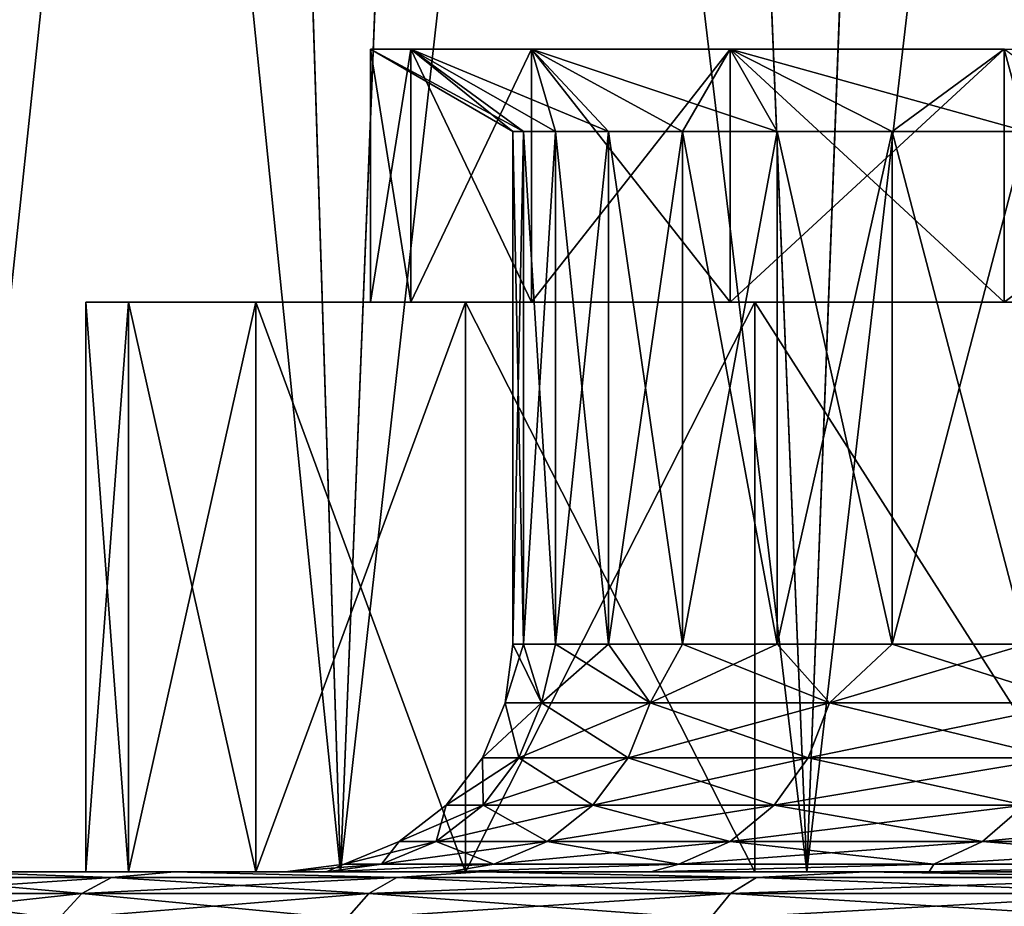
# Model space of a CAD drawing. Header units: millimetres. Extents: x -128 to 173, y -40 to 30.
# Tile 112 of 256: x -9.62 to -7.89, y -28.06 to -26.5. Entities that reach past the tile are written whole.
import ezdxf

# ---------------------------------------------------------------- set-up
doc = ezdxf.new("R2010")
doc.units = ezdxf.units.MM
doc.header["$LTSCALE"] = 56.728605
for name, color, linetype in [('11', 7, 'CONTINUOUS'), ('12', 7, 'CONTINUOUS'), ('13', 7, 'CONTINUOUS'), ('145', 7, 'CONTINUOUS'), ('146', 7, 'CONTINUOUS'), ('147', 7, 'CONTINUOUS'), ('148', 7, 'CONTINUOUS'), ('149', 7, 'CONTINUOUS'), ('150', 7, 'CONTINUOUS'), ('151', 7, 'CONTINUOUS'), ('152', 7, 'CONTINUOUS'), ('153', 7, 'CONTINUOUS'), ('154', 7, 'CONTINUOUS'), ('155', 7, 'CONTINUOUS'), ('156', 7, 'CONTINUOUS'), ('33', 7, 'CONTINUOUS'), ('34', 7, 'CONTINUOUS')]:
    doc.layers.add(name, color=color, linetype=linetype)

msp = doc.modelspace()

# ---------------------------------------------------------------- linework, layer by layer
at = {"layer": '11', "color": 7, "linetype": 'CONTINUOUS'}
for points in [[(-10.2852, -28, 3.9006), (-10.6804, -28, 2.6324), (-9.3442, -28, 3.6997), (-10.2852, -28, 3.9006)], [(-9.3442, -28, 3.6997), (-10.6804, -28, 2.6324), (-9.7343, -28, 2.4993), (-9.3442, -28, 3.6997)], [(-10.6804, -28, -2.6324), (-10.2852, -28, -3.9006), (-9.3442, -28, -3.6997), (-10.6804, -28, -2.6324)], [(-9.7343, -28, -2.4993), (-10.6804, -28, -2.6324), (-9.3442, -28, -3.6997), (-9.7343, -28, -2.4993)], [(-9.74, -28, 5.1119), (-10.2852, -28, 3.9006), (-8.8069, -28, 4.8416), (-9.74, -28, 5.1119)], [(-8.8069, -28, 4.8416), (-10.2852, -28, 3.9006), (-9.3442, -28, 3.6997), (-8.8069, -28, 4.8416)], [(-10.2852, -28, -3.9006), (-9.74, -28, -5.1119), (-8.8069, -28, -4.8416), (-10.2852, -28, -3.9006)], [(-9.3442, -28, -3.6997), (-10.2852, -28, -3.9006), (-8.8069, -28, -4.8416), (-9.3442, -28, -3.6997)], [(-9.0528, -28, 6.2487), (-9.74, -28, 5.1119), (-8.1306, -28, 5.9072), (-9.0528, -28, 6.2487)], [(-8.1306, -28, 5.9072), (-9.74, -28, 5.1119), (-8.8069, -28, 4.8416), (-8.1306, -28, 5.9072)], [(-9.74, -28, -5.1119), (-9.0528, -28, -6.2487), (-8.1306, -28, -5.9072), (-9.74, -28, -5.1119)], [(-8.8069, -28, -4.8416), (-9.74, -28, -5.1119), (-8.1306, -28, -5.9072), (-8.8069, -28, -4.8416)], [(-8.2336, -28, 7.2943), (-9.0528, -28, 6.2487), (-7.3261, -28, 6.8797), (-8.2336, -28, 7.2943)], [(-7.3261, -28, 6.8797), (-9.0528, -28, 6.2487), (-8.1306, -28, 5.9072), (-7.3261, -28, 6.8797)], [(-9.0528, -28, -6.2487), (-8.2336, -28, -7.2943), (-7.3261, -28, -6.8797), (-9.0528, -28, -6.2487)], [(-8.1306, -28, -5.9072), (-9.0528, -28, -6.2487), (-7.3261, -28, -6.8797), (-8.1306, -28, -5.9072)], [(-7.2943, -28, 8.2336), (-8.2336, -28, 7.2943), (-6.4061, -28, 7.7436), (-7.2943, -28, 8.2336)], [(-6.4061, -28, 7.7436), (-8.2336, -28, 7.2943), (-7.3261, -28, 6.8797), (-6.4061, -28, 7.7436)], [(-8.2336, -28, -7.2943), (-7.2943, -28, -8.2336), (-6.4061, -28, -7.7436), (-8.2336, -28, -7.2943)], [(-7.3261, -28, -6.8797), (-8.2336, -28, -7.2943), (-6.4061, -28, -7.7436), (-7.3261, -28, -6.8797)]]:
    msp.add_3dface(points, dxfattribs=at)
at = {"layer": '12', "color": 7, "linetype": 'CONTINUOUS'}
for points in [[(-7.2943, -28, -8.2336), (-8.2336, -28, -7.2943), (-7.5673, -22.2906, -8.1202), (-7.2943, -28, -8.2336)], [(-7.5673, -22.2906, -8.1202), (-8.2336, -28, -7.2943), (-8.0232, -22.4809, -7.6653), (-7.5673, -22.2906, -8.1202)], [(-8.0232, -22.4809, -7.6653), (-8.2336, -28, -7.2943), (-8.4506, -22.6679, -7.1863), (-8.0232, -22.4809, -7.6653)], [(-8.2336, -28, -7.2943), (-9.0528, -28, -6.2487), (-8.4506, -22.6679, -7.1863), (-8.2336, -28, -7.2943)], [(-8.4506, -22.6679, -7.1863), (-9.0528, -28, -6.2487), (-8.8471, -22.8487, -6.6869), (-8.4506, -22.6679, -7.1863)], [(-8.8471, -22.8487, -6.6869), (-9.0528, -28, -6.2487), (-9.2115, -23.0207, -6.17), (-8.8471, -22.8487, -6.6869)], [(-9.0528, -28, -6.2487), (-9.74, -28, -5.1119), (-9.2115, -23.0207, -6.17), (-9.0528, -28, -6.2487)], [(-9.2115, -23.0207, -6.17), (-9.74, -28, -5.1119), (-9.5426, -23.1818, -5.6387), (-9.2115, -23.0207, -6.17)], [(-9.5426, -23.1818, -5.6387), (-9.74, -28, -5.1119), (-9.84, -23.3304, -5.0965), (-9.5426, -23.1818, -5.6387)]]:
    msp.add_3dface(points, dxfattribs=at)
at = {"layer": '13', "color": 7, "linetype": 'CONTINUOUS'}
for points in [[(-8.0246, -22.4815, 7.6638), (-7.2943, -28, 8.2336), (-7.5694, -22.2914, 8.1183), (-8.0246, -22.4815, 7.6638)], [(-8.4515, -22.6683, 7.1852), (-8.2336, -28, 7.2943), (-8.0246, -22.4815, 7.6638), (-8.4515, -22.6683, 7.1852)], [(-8.2336, -28, 7.2943), (-7.2943, -28, 8.2336), (-8.0246, -22.4815, 7.6638), (-8.2336, -28, 7.2943)], [(-8.8479, -22.849, 6.6858), (-8.2336, -28, 7.2943), (-8.4515, -22.6683, 7.1852), (-8.8479, -22.849, 6.6858)], [(-9.212, -23.021, 6.1691), (-9.0528, -28, 6.2487), (-8.8479, -22.849, 6.6858), (-9.212, -23.021, 6.1691)], [(-9.0528, -28, 6.2487), (-8.2336, -28, 7.2943), (-8.8479, -22.849, 6.6858), (-9.0528, -28, 6.2487)], [(-9.5429, -23.182, 5.6382), (-9.0528, -28, 6.2487), (-9.212, -23.021, 6.1691), (-9.5429, -23.182, 5.6382)], [(-9.8403, -23.3306, 5.0959), (-9.74, -28, 5.1119), (-9.5429, -23.182, 5.6382), (-9.8403, -23.3306, 5.0959)], [(-9.74, -28, 5.1119), (-9.0528, -28, 6.2487), (-9.5429, -23.182, 5.6382), (-9.74, -28, 5.1119)]]:
    msp.add_3dface(points, dxfattribs=at)
at = {"layer": '145', "color": 7, "linetype": 'CONTINUOUS'}
for points in [[(-9, -27), (-9, -26.5557), (-8.929, -26.5557, 1.128), (-9, -27)], [(-8.929, -27, 1.128), (-9, -27), (-8.929, -26.5557, 1.128), (-8.929, -27, 1.128)], [(-8.7173, -27, 2.2382), (-8.929, -27, 1.128), (-8.7172, -26.5557, 2.2382), (-8.7173, -27, 2.2382)], [(-8.7172, -26.5557, 2.2382), (-8.929, -27, 1.128), (-8.929, -26.5557, 1.128), (-8.7172, -26.5557, 2.2382)], [(-8.368, -27, 3.3131), (-8.7173, -27, 2.2382), (-8.368, -26.5557, 3.3131), (-8.368, -27, 3.3131)], [(-8.368, -26.5557, 3.3131), (-8.7173, -27, 2.2382), (-8.7172, -26.5557, 2.2382), (-8.368, -26.5557, 3.3131)], [(-7.8868, -27, 4.3357), (-8.368, -27, 3.3131), (-7.8868, -26.5557, 4.3358), (-7.8868, -27, 4.3357)], [(-7.8868, -26.5557, 4.3358), (-8.368, -27, 3.3131), (-8.368, -26.5557, 3.3131), (-7.8868, -26.5557, 4.3358)], [(-7.2812, -27, 5.2901), (-7.8868, -27, 4.3357), (-7.2812, -26.5557, 5.2901), (-7.2812, -27, 5.2901)], [(-7.2812, -26.5557, 5.2901), (-7.8868, -27, 4.3357), (-7.8868, -26.5557, 4.3358), (-7.2812, -26.5557, 5.2901)]]:
    msp.add_3dface(points, dxfattribs=at)
at = {"layer": '146', "color": 7, "linetype": 'CONTINUOUS'}
for points in [[(-9, -27), (-8.929, -27, 1.128), (-9.5, -27), (-9, -27)], [(-9.4251, -27, -1.1907), (-9, -27), (-9.5, -27), (-9.4251, -27, -1.1907)], [(-9.5, -27), (-8.929, -27, 1.128), (-9.4251, -27, 1.1907), (-9.5, -27)], [(-9, -27), (-9.4251, -27, -1.1907), (-8.929, -27, -1.128), (-9, -27)], [(-8.929, -27, 1.128), (-8.7173, -27, 2.2382), (-9.4251, -27, 1.1907), (-8.929, -27, 1.128)], [(-9.4251, -27, 1.1907), (-8.7173, -27, 2.2382), (-9.2015, -27, 2.3626), (-9.4251, -27, 1.1907)], [(-9.4251, -27, -1.1907), (-9.2015, -27, -2.3626), (-8.7173, -27, -2.2382), (-9.4251, -27, -1.1907)], [(-8.929, -27, -1.128), (-9.4251, -27, -1.1907), (-8.7173, -27, -2.2382), (-8.929, -27, -1.128)], [(-8.7173, -27, 2.2382), (-8.368, -27, 3.3131), (-9.2015, -27, 2.3626), (-8.7173, -27, 2.2382)], [(-9.2015, -27, 2.3626), (-8.368, -27, 3.3131), (-8.8329, -27, 3.4972), (-9.2015, -27, 2.3626)], [(-9.2015, -27, -2.3626), (-8.8329, -27, -3.4972), (-8.368, -27, -3.3131), (-9.2015, -27, -2.3626)], [(-8.7173, -27, -2.2382), (-9.2015, -27, -2.3626), (-8.368, -27, -3.3131), (-8.7173, -27, -2.2382)], [(-8.368, -27, 3.3131), (-7.8868, -27, 4.3357), (-8.8329, -27, 3.4972), (-8.368, -27, 3.3131)], [(-8.8329, -27, 3.4972), (-7.8868, -27, 4.3357), (-8.3249, -27, 4.5767), (-8.8329, -27, 3.4972)], [(-8.8329, -27, -3.4972), (-8.3249, -27, -4.5767), (-7.8868, -27, -4.3357), (-8.8329, -27, -3.4972)], [(-8.368, -27, -3.3131), (-8.8329, -27, -3.4972), (-7.8868, -27, -4.3357), (-8.368, -27, -3.3131)], [(-7.8868, -27, 4.3357), (-7.2812, -27, 5.2901), (-8.3249, -27, 4.5767), (-7.8868, -27, 4.3357)], [(-8.3249, -27, 4.5767), (-7.2812, -27, 5.2901), (-7.6856, -27, 5.584), (-8.3249, -27, 4.5767)], [(-8.3249, -27, -4.5767), (-7.6856, -27, -5.584), (-7.2812, -27, -5.2901), (-8.3249, -27, -4.5767)], [(-7.8868, -27, -4.3357), (-8.3249, -27, -4.5767), (-7.2812, -27, -5.2901), (-7.8868, -27, -4.3357)]]:
    msp.add_3dface(points, dxfattribs=at)
at = {"layer": '147', "color": 7, "linetype": 'CONTINUOUS'}
for points in [[(-9.5, -27), (-9.4251, -27, 1.1907), (-9.5, -28), (-9.5, -27)], [(-9.5, -28), (-9.4251, -27, 1.1907), (-9.4251, -28, 1.1907), (-9.5, -28)], [(-9.4251, -27, 1.1907), (-9.2015, -27, 2.3626), (-9.4251, -28, 1.1907), (-9.4251, -27, 1.1907)], [(-9.4251, -28, 1.1907), (-9.2015, -27, 2.3626), (-9.2015, -28, 2.3625), (-9.4251, -28, 1.1907)], [(-9.2015, -27, 2.3626), (-8.8329, -27, 3.4972), (-9.2015, -28, 2.3625), (-9.2015, -27, 2.3626)], [(-9.2015, -28, 2.3625), (-8.8329, -27, 3.4972), (-8.8329, -28, 3.4972), (-9.2015, -28, 2.3625)], [(-8.8329, -27, 3.4972), (-8.3249, -27, 4.5767), (-8.8329, -28, 3.4972), (-8.8329, -27, 3.4972)], [(-8.8329, -28, 3.4972), (-8.3249, -27, 4.5767), (-8.3249, -28, 4.5766), (-8.8329, -28, 3.4972)], [(-8.3249, -27, 4.5767), (-7.6856, -27, 5.584), (-7.6857, -28, 5.584), (-8.3249, -27, 4.5767)], [(-8.3249, -28, 4.5766), (-8.3249, -27, 4.5767), (-7.6857, -28, 5.584), (-8.3249, -28, 4.5766)]]:
    msp.add_3dface(points, dxfattribs=at)
at = {"layer": '148', "color": 7, "linetype": 'CONTINUOUS'}
for points in [[(-9.4251, -27, -1.1907), (-9.5, -27), (-9.4251, -28, -1.1907), (-9.4251, -27, -1.1907)], [(-9.5, -27), (-9.5, -28), (-9.4251, -28, -1.1907), (-9.5, -27)], [(-9.2015, -27, -2.3626), (-9.4251, -27, -1.1907), (-9.2015, -28, -2.3625), (-9.2015, -27, -2.3626)], [(-9.2015, -28, -2.3625), (-9.4251, -27, -1.1907), (-9.4251, -28, -1.1907), (-9.2015, -28, -2.3625)], [(-8.8329, -27, -3.4972), (-9.2015, -27, -2.3626), (-8.8329, -28, -3.4972), (-8.8329, -27, -3.4972)], [(-8.8329, -28, -3.4972), (-9.2015, -27, -2.3626), (-9.2015, -28, -2.3625), (-8.8329, -28, -3.4972)], [(-8.3249, -27, -4.5767), (-8.8329, -27, -3.4972), (-8.3249, -28, -4.5766), (-8.3249, -27, -4.5767)], [(-8.3249, -28, -4.5766), (-8.8329, -27, -3.4972), (-8.8329, -28, -3.4972), (-8.3249, -28, -4.5766)], [(-7.6856, -27, -5.584), (-8.3249, -27, -4.5767), (-7.6857, -28, -5.584), (-7.6856, -27, -5.584)], [(-7.6857, -28, -5.584), (-8.3249, -27, -4.5767), (-8.3249, -28, -4.5766), (-7.6857, -28, -5.584)]]:
    msp.add_3dface(points, dxfattribs=at)
at = {"layer": '149', "color": 7, "linetype": 'CONTINUOUS'}
for points in [[(-9.5, -28), (-9.4251, -28, 1.1907), (-9.15, -28), (-9.5, -28)], [(-9.4251, -28, -1.1907), (-9.5, -28), (-9.0779, -28, -1.1461), (-9.4251, -28, -1.1907)], [(-9.0779, -28, -1.1461), (-9.5, -28), (-9.15, -28), (-9.0779, -28, -1.1461)], [(-9.4251, -28, 1.1907), (-9.2015, -28, 2.3625), (-8.8627, -28, 2.2748), (-9.4251, -28, 1.1907)], [(-9.15, -28), (-9.4251, -28, 1.1907), (-9.0779, -28, 1.146), (-9.15, -28)], [(-9.0779, -28, 1.146), (-9.4251, -28, 1.1907), (-8.8627, -28, 2.2748), (-9.0779, -28, 1.146)], [(-9.2015, -28, -2.3625), (-9.4251, -28, -1.1907), (-8.8627, -28, -2.2749), (-9.2015, -28, -2.3625)], [(-8.8627, -28, -2.2749), (-9.4251, -28, -1.1907), (-9.0779, -28, -1.1461), (-8.8627, -28, -2.2749)], [(-9.2015, -28, 2.3625), (-8.8329, -28, 3.4972), (-8.5077, -28, 3.3678), (-9.2015, -28, 2.3625)], [(-8.8627, -28, 2.2748), (-9.2015, -28, 2.3625), (-8.5077, -28, 3.3678), (-8.8627, -28, 2.2748)], [(-8.8329, -28, -3.4972), (-9.2015, -28, -2.3625), (-8.5077, -28, -3.3678), (-8.8329, -28, -3.4972)], [(-8.5077, -28, -3.3678), (-9.2015, -28, -2.3625), (-8.8627, -28, -2.2749), (-8.5077, -28, -3.3678)], [(-8.8329, -28, 3.4972), (-8.3249, -28, 4.5766), (-8.0185, -28, 4.4075), (-8.8329, -28, 3.4972)], [(-8.5077, -28, 3.3678), (-8.8329, -28, 3.4972), (-8.0185, -28, 4.4075), (-8.5077, -28, 3.3678)], [(-8.3249, -28, -4.5766), (-8.8329, -28, -3.4972), (-8.0185, -28, -4.4076), (-8.3249, -28, -4.5766)], [(-8.0185, -28, -4.4076), (-8.8329, -28, -3.4972), (-8.5077, -28, -3.3678), (-8.0185, -28, -4.4076)], [(-8.3249, -28, 4.5766), (-7.6857, -28, 5.584), (-7.4028, -28, 5.3778), (-8.3249, -28, 4.5766)], [(-8.0185, -28, 4.4075), (-8.3249, -28, 4.5766), (-7.4028, -28, 5.3778), (-8.0185, -28, 4.4075)], [(-7.6857, -28, -5.584), (-8.3249, -28, -4.5766), (-7.4028, -28, -5.3779), (-7.6857, -28, -5.584)], [(-7.4028, -28, -5.3779), (-8.3249, -28, -4.5766), (-8.0185, -28, -4.4076), (-7.4028, -28, -5.3779)]]:
    msp.add_3dface(points, dxfattribs=at)
at = {"layer": '150', "color": 7, "linetype": 'CONTINUOUS'}
for points in [[(-8.75, -27.6), (-8.7313, -27.6, 0.5723), (-8.75, -26.7), (-8.75, -27.6)], [(-8.75, -26.7), (-8.7313, -27.6, 0.5723), (-8.7313, -26.7, 0.5722), (-8.75, -26.7)], [(-8.7313, -27.6, 0.5723), (-8.6751, -27.6, 1.1421), (-8.7313, -26.7, 0.5722), (-8.7313, -27.6, 0.5723)], [(-8.7313, -26.7, 0.5722), (-8.6751, -27.6, 1.1421), (-8.6751, -26.7, 1.1421), (-8.7313, -26.7, 0.5722)], [(-8.6751, -27.6, 1.1421), (-8.5819, -27.6, 1.707), (-8.6751, -26.7, 1.1421), (-8.6751, -27.6, 1.1421)], [(-8.6751, -26.7, 1.1421), (-8.5819, -27.6, 1.707), (-8.5819, -26.7, 1.7069), (-8.6751, -26.7, 1.1421)], [(-8.5819, -27.6, 1.707), (-8.4519, -27.6, 2.2647), (-8.5819, -26.7, 1.7069), (-8.5819, -27.6, 1.707)], [(-8.5819, -26.7, 1.7069), (-8.4519, -27.6, 2.2647), (-8.4518, -26.7, 2.2648), (-8.5819, -26.7, 1.7069)], [(-8.4519, -27.6, 2.2647), (-8.2856, -27.6, 2.8126), (-8.4518, -26.7, 2.2648), (-8.4519, -27.6, 2.2647)], [(-8.4518, -26.7, 2.2648), (-8.2856, -27.6, 2.8126), (-8.2857, -26.7, 2.8125), (-8.4518, -26.7, 2.2648)], [(-8.2856, -27.6, 2.8126), (-8.0839, -27.6, 3.3485), (-8.2857, -26.7, 2.8125), (-8.2856, -27.6, 2.8126)], [(-8.2857, -26.7, 2.8125), (-8.0839, -27.6, 3.3485), (-8.0839, -26.7, 3.3486), (-8.2857, -26.7, 2.8125)], [(-8.0839, -27.6, 3.3485), (-7.8476, -27.6, 3.87), (-8.0839, -26.7, 3.3486), (-8.0839, -27.6, 3.3485)], [(-8.0839, -26.7, 3.3486), (-7.8476, -27.6, 3.87), (-7.8476, -26.7, 3.87), (-8.0839, -26.7, 3.3486)]]:
    msp.add_3dface(points, dxfattribs=at)
at = {"layer": '151', "color": 7, "linetype": 'CONTINUOUS'}
for points in [[(-8.929, -26.5557, 1.128), (-9, -26.5557), (-8.7313, -26.7, 0.5722), (-8.929, -26.5557, 1.128)], [(-9, -26.5557), (-8.75, -26.7), (-8.7313, -26.7, 0.5722), (-9, -26.5557)], [(-8.7172, -26.5557, 2.2382), (-8.929, -26.5557, 1.128), (-8.5819, -26.7, 1.7069), (-8.7172, -26.5557, 2.2382)], [(-8.929, -26.5557, 1.128), (-8.7313, -26.7, 0.5722), (-8.6751, -26.7, 1.1421), (-8.929, -26.5557, 1.128)], [(-8.929, -26.5557, 1.128), (-8.6751, -26.7, 1.1421), (-8.5819, -26.7, 1.7069), (-8.929, -26.5557, 1.128)], [(-8.368, -26.5557, 3.3131), (-8.7172, -26.5557, 2.2382), (-8.2857, -26.7, 2.8125), (-8.368, -26.5557, 3.3131)], [(-8.7172, -26.5557, 2.2382), (-8.5819, -26.7, 1.7069), (-8.4518, -26.7, 2.2648), (-8.7172, -26.5557, 2.2382)], [(-8.7172, -26.5557, 2.2382), (-8.4518, -26.7, 2.2648), (-8.2857, -26.7, 2.8125), (-8.7172, -26.5557, 2.2382)], [(-7.8868, -26.5557, 4.3358), (-8.368, -26.5557, 3.3131), (-7.8476, -26.7, 3.87), (-7.8868, -26.5557, 4.3358)], [(-8.368, -26.5557, 3.3131), (-8.2857, -26.7, 2.8125), (-8.0839, -26.7, 3.3486), (-8.368, -26.5557, 3.3131)], [(-8.368, -26.5557, 3.3131), (-8.0839, -26.7, 3.3486), (-7.8476, -26.7, 3.87), (-8.368, -26.5557, 3.3131)]]:
    msp.add_3dface(points, dxfattribs=at)
at = {"layer": '152', "color": 7, "linetype": 'CONTINUOUS'}
for points in [[(-8.75, -27.6), (-8.75, -26.7), (-8.7313, -26.7, -0.5722), (-8.75, -27.6)], [(-8.7313, -27.6, -0.5723), (-8.75, -27.6), (-8.7313, -26.7, -0.5722), (-8.7313, -27.6, -0.5723)], [(-8.6751, -27.6, -1.1421), (-8.7313, -27.6, -0.5723), (-8.6751, -26.7, -1.1421), (-8.6751, -27.6, -1.1421)], [(-8.6751, -26.7, -1.1421), (-8.7313, -27.6, -0.5723), (-8.7313, -26.7, -0.5722), (-8.6751, -26.7, -1.1421)], [(-8.5819, -27.6, -1.707), (-8.6751, -27.6, -1.1421), (-8.5819, -26.7, -1.7069), (-8.5819, -27.6, -1.707)], [(-8.5819, -26.7, -1.7069), (-8.6751, -27.6, -1.1421), (-8.6751, -26.7, -1.1421), (-8.5819, -26.7, -1.7069)], [(-8.4519, -27.6, -2.2647), (-8.5819, -27.6, -1.707), (-8.4518, -26.7, -2.2648), (-8.4519, -27.6, -2.2647)], [(-8.4518, -26.7, -2.2648), (-8.5819, -27.6, -1.707), (-8.5819, -26.7, -1.7069), (-8.4518, -26.7, -2.2648)], [(-8.2856, -27.6, -2.8126), (-8.4519, -27.6, -2.2647), (-8.2857, -26.7, -2.8125), (-8.2856, -27.6, -2.8126)], [(-8.2857, -26.7, -2.8125), (-8.4519, -27.6, -2.2647), (-8.4518, -26.7, -2.2648), (-8.2857, -26.7, -2.8125)], [(-8.0839, -26.7, -3.3486), (-8.2856, -27.6, -2.8126), (-8.2857, -26.7, -2.8125), (-8.0839, -26.7, -3.3486)], [(-8.0839, -27.6, -3.3485), (-8.2856, -27.6, -2.8126), (-8.0839, -26.7, -3.3486), (-8.0839, -27.6, -3.3485)], [(-7.8476, -27.6, -3.87), (-8.0839, -27.6, -3.3485), (-7.8476, -26.7, -3.87), (-7.8476, -27.6, -3.87)], [(-7.8476, -26.7, -3.87), (-8.0839, -27.6, -3.3485), (-8.0839, -26.7, -3.3486), (-7.8476, -26.7, -3.87)]]:
    msp.add_3dface(points, dxfattribs=at)
at = {"layer": '153', "color": 7, "linetype": 'CONTINUOUS'}
for points in [[(-8.75, -26.7), (-9, -26.5557), (-8.929, -26.5557, -1.128), (-8.75, -26.7)], [(-8.7313, -26.7, -0.5722), (-8.75, -26.7), (-8.929, -26.5557, -1.128), (-8.7313, -26.7, -0.5722)], [(-8.6751, -26.7, -1.1421), (-8.7313, -26.7, -0.5722), (-8.929, -26.5557, -1.128), (-8.6751, -26.7, -1.1421)], [(-8.7172, -26.5557, -2.2382), (-8.6751, -26.7, -1.1421), (-8.929, -26.5557, -1.128), (-8.7172, -26.5557, -2.2382)], [(-8.4518, -26.7, -2.2648), (-8.5819, -26.7, -1.7069), (-8.7172, -26.5557, -2.2382), (-8.4518, -26.7, -2.2648)], [(-8.368, -26.5557, -3.3131), (-8.4518, -26.7, -2.2648), (-8.7172, -26.5557, -2.2382), (-8.368, -26.5557, -3.3131)], [(-8.5819, -26.7, -1.7069), (-8.6751, -26.7, -1.1421), (-8.7172, -26.5557, -2.2382), (-8.5819, -26.7, -1.7069)], [(-8.2857, -26.7, -2.8125), (-8.4518, -26.7, -2.2648), (-8.368, -26.5557, -3.3131), (-8.2857, -26.7, -2.8125)], [(-8.0839, -26.7, -3.3486), (-8.2857, -26.7, -2.8125), (-8.368, -26.5557, -3.3131), (-8.0839, -26.7, -3.3486)], [(-7.8868, -26.5557, -4.3358), (-8.0839, -26.7, -3.3486), (-8.368, -26.5557, -3.3131), (-7.8868, -26.5557, -4.3358)], [(-7.8476, -26.7, -3.87), (-8.0839, -26.7, -3.3486), (-7.8868, -26.5557, -4.3358), (-7.8476, -26.7, -3.87)]]:
    msp.add_3dface(points, dxfattribs=at)
at = {"layer": '154', "color": 7, "linetype": 'CONTINUOUS'}
for points in [[(-8.75, -27.6), (-8.7313, -27.6, -0.5723), (-8.7635, -27.7031), (-8.75, -27.6)], [(-8.7635, -27.7031), (-8.7313, -27.6, -0.5723), (-8.6996, -27.7031, -1.0563), (-8.7635, -27.7031)], [(-8.7313, -27.6, -0.5723), (-8.6751, -27.6, -1.1421), (-8.6996, -27.7031, -1.0563), (-8.7313, -27.6, -0.5723)], [(-8.6751, -27.6, -1.1421), (-8.5819, -27.6, -1.707), (-8.6996, -27.7031, -1.0563), (-8.6751, -27.6, -1.1421)], [(-8.6996, -27.7031, -1.0563), (-8.5819, -27.6, -1.707), (-8.5089, -27.7031, -2.0972), (-8.6996, -27.7031, -1.0563)], [(-8.5819, -27.6, -1.707), (-8.4519, -27.6, -2.2647), (-8.5089, -27.7031, -2.0972), (-8.5819, -27.6, -1.707)], [(-8.4519, -27.6, -2.2647), (-8.2856, -27.6, -2.8126), (-8.5089, -27.7031, -2.0972), (-8.4519, -27.6, -2.2647)], [(-8.5089, -27.7031, -2.0972), (-8.2856, -27.6, -2.8126), (-8.194, -27.7031, -3.1076), (-8.5089, -27.7031, -2.0972)], [(-8.2856, -27.6, -2.8126), (-8.0839, -27.6, -3.3485), (-8.194, -27.7031, -3.1076), (-8.2856, -27.6, -2.8126)], [(-8.0839, -27.6, -3.3485), (-7.8476, -27.6, -3.87), (-8.194, -27.7031, -3.1076), (-8.0839, -27.6, -3.3485)], [(-8.194, -27.7031, -3.1076), (-7.8476, -27.6, -3.87), (-7.7597, -27.7031, -4.0726), (-8.194, -27.7031, -3.1076)], [(-8.7635, -27.7031), (-8.6996, -27.7031, -1.0563), (-8.8034, -27.7997), (-8.7635, -27.7031)], [(-8.8034, -27.7997), (-8.6996, -27.7031, -1.0563), (-8.7392, -27.7997, -1.0611), (-8.8034, -27.7997)], [(-8.6996, -27.7031, -1.0563), (-8.5089, -27.7031, -2.0972), (-8.7392, -27.7997, -1.0611), (-8.6996, -27.7031, -1.0563)], [(-8.7392, -27.7997, -1.0611), (-8.5089, -27.7031, -2.0972), (-8.5476, -27.7997, -2.1068), (-8.7392, -27.7997, -1.0611)], [(-8.5089, -27.7031, -2.0972), (-8.194, -27.7031, -3.1076), (-8.5476, -27.7997, -2.1068), (-8.5089, -27.7031, -2.0972)], [(-8.5476, -27.7997, -2.1068), (-8.194, -27.7031, -3.1076), (-8.2314, -27.7997, -3.1217), (-8.5476, -27.7997, -2.1068)], [(-8.194, -27.7031, -3.1076), (-7.7597, -27.7031, -4.0726), (-8.2314, -27.7997, -3.1217), (-8.194, -27.7031, -3.1076)], [(-8.2314, -27.7997, -3.1217), (-7.7597, -27.7031, -4.0726), (-7.7951, -27.7997, -4.0912), (-8.2314, -27.7997, -3.1217)], [(-8.8034, -27.7997), (-8.7392, -27.7997, -1.0611), (-8.867, -27.8827), (-8.8034, -27.7997)], [(-8.867, -27.8827), (-8.7392, -27.7997, -1.0611), (-8.8024, -27.8827, -1.0688), (-8.867, -27.8827)], [(-8.7392, -27.7997, -1.0611), (-8.5476, -27.7997, -2.1068), (-8.8024, -27.8827, -1.0688), (-8.7392, -27.7997, -1.0611)], [(-8.8024, -27.8827, -1.0688), (-8.5476, -27.7997, -2.1068), (-8.6094, -27.8827, -2.122), (-8.8024, -27.8827, -1.0688)], [(-8.5476, -27.7997, -2.1068), (-8.2314, -27.7997, -3.1217), (-8.6094, -27.8827, -2.122), (-8.5476, -27.7997, -2.1068)], [(-8.6094, -27.8827, -2.122), (-8.2314, -27.7997, -3.1217), (-8.2908, -27.8827, -3.1443), (-8.6094, -27.8827, -2.122)], [(-8.2314, -27.7997, -3.1217), (-7.7951, -27.7997, -4.0912), (-8.2908, -27.8827, -3.1443), (-8.2314, -27.7997, -3.1217)], [(-8.2908, -27.8827, -3.1443), (-7.7951, -27.7997, -4.0912), (-7.8513, -27.8827, -4.1207), (-8.2908, -27.8827, -3.1443)], [(-8.867, -27.8827), (-8.8024, -27.8827, -1.0688), (-8.9499, -27.9464), (-8.867, -27.8827)], [(-8.9499, -27.9464), (-8.8024, -27.8827, -1.0688), (-8.8847, -27.9464, -1.0788), (-8.9499, -27.9464)], [(-8.8024, -27.8827, -1.0688), (-8.6094, -27.8827, -2.122), (-8.8847, -27.9464, -1.0788), (-8.8024, -27.8827, -1.0688)], [(-8.8847, -27.9464, -1.0788), (-8.6094, -27.8827, -2.122), (-8.6898, -27.9464, -2.1419), (-8.8847, -27.9464, -1.0788)], [(-8.6094, -27.8827, -2.122), (-8.2908, -27.8827, -3.1443), (-8.6898, -27.9464, -2.1419), (-8.6094, -27.8827, -2.122)], [(-8.6898, -27.9464, -2.1419), (-8.2908, -27.8827, -3.1443), (-8.3683, -27.9464, -3.1737), (-8.6898, -27.9464, -2.1419)], [(-8.2908, -27.8827, -3.1443), (-7.8513, -27.8827, -4.1207), (-8.3683, -27.9464, -3.1737), (-8.2908, -27.8827, -3.1443)], [(-8.3683, -27.9464, -3.1737), (-7.8513, -27.8827, -4.1207), (-7.9248, -27.9464, -4.1592), (-8.3683, -27.9464, -3.1737)], [(-7.8513, -27.8827, -4.1207), (-7.2974, -27.8827, -5.037), (-7.9248, -27.9464, -4.1592), (-7.8513, -27.8827, -4.1207)], [(-7.9248, -27.9464, -4.1592), (-7.2974, -27.8827, -5.037), (-7.3656, -27.9464, -5.0841), (-7.9248, -27.9464, -4.1592)], [(-8.9499, -27.9464), (-8.8847, -27.9464, -1.0788), (-9.0465, -27.9864), (-8.9499, -27.9464)], [(-9.0465, -27.9864), (-8.8847, -27.9464, -1.0788), (-8.9805, -27.9864, -1.0904), (-9.0465, -27.9864)], [(-8.8847, -27.9464, -1.0788), (-8.6898, -27.9464, -2.1419), (-8.9805, -27.9864, -1.0904), (-8.8847, -27.9464, -1.0788)], [(-8.9805, -27.9864, -1.0904), (-8.6898, -27.9464, -2.1419), (-8.7836, -27.9864, -2.165), (-8.9805, -27.9864, -1.0904)], [(-8.6898, -27.9464, -2.1419), (-8.3683, -27.9464, -3.1737), (-8.7836, -27.9864, -2.165), (-8.6898, -27.9464, -2.1419)], [(-8.7836, -27.9864, -2.165), (-8.3683, -27.9464, -3.1737), (-8.4586, -27.9864, -3.2079), (-8.7836, -27.9864, -2.165)], [(-8.3683, -27.9464, -3.1737), (-7.9248, -27.9464, -4.1592), (-8.4586, -27.9864, -3.2079), (-8.3683, -27.9464, -3.1737)], [(-8.4586, -27.9864, -3.2079), (-7.9248, -27.9464, -4.1592), (-8.0103, -27.9864, -4.2041), (-8.4586, -27.9864, -3.2079)], [(-7.9248, -27.9464, -4.1592), (-7.3656, -27.9464, -5.0841), (-8.0103, -27.9864, -4.2041), (-7.9248, -27.9464, -4.1592)], [(-8.0103, -27.9864, -4.2041), (-7.3656, -27.9464, -5.0841), (-7.4451, -27.9864, -5.139), (-8.0103, -27.9864, -4.2041)], [(-9.0779, -28, -1.1461), (-9.15, -28), (-8.9805, -27.9864, -1.0904), (-9.0779, -28, -1.1461)], [(-9.15, -28), (-9.0465, -27.9864), (-8.9805, -27.9864, -1.0904), (-9.15, -28)], [(-8.8627, -28, -2.2749), (-9.0779, -28, -1.1461), (-8.7836, -27.9864, -2.165), (-8.8627, -28, -2.2749)], [(-9.0779, -28, -1.1461), (-8.9805, -27.9864, -1.0904), (-8.7836, -27.9864, -2.165), (-9.0779, -28, -1.1461)], [(-8.5077, -28, -3.3678), (-8.8627, -28, -2.2749), (-8.4586, -27.9864, -3.2079), (-8.5077, -28, -3.3678)], [(-8.8627, -28, -2.2749), (-8.7836, -27.9864, -2.165), (-8.4586, -27.9864, -3.2079), (-8.8627, -28, -2.2749)], [(-8.0185, -28, -4.4076), (-8.5077, -28, -3.3678), (-8.0103, -27.9864, -4.2041), (-8.0185, -28, -4.4076)], [(-8.5077, -28, -3.3678), (-8.4586, -27.9864, -3.2079), (-8.0103, -27.9864, -4.2041), (-8.5077, -28, -3.3678)], [(-7.4028, -28, -5.3779), (-8.0185, -28, -4.4076), (-7.4451, -27.9864, -5.139), (-7.4028, -28, -5.3779)], [(-8.0185, -28, -4.4076), (-8.0103, -27.9864, -4.2041), (-7.4451, -27.9864, -5.139), (-8.0185, -28, -4.4076)]]:
    msp.add_3dface(points, dxfattribs=at)
at = {"layer": '155', "color": 7, "linetype": 'CONTINUOUS'}
for points in [[(-8.75, -27.6), (-8.7635, -27.7031), (-8.6996, -27.7031, 1.0563), (-8.75, -27.6)], [(-8.7313, -27.6, 0.5723), (-8.75, -27.6), (-8.6996, -27.7031, 1.0563), (-8.7313, -27.6, 0.5723)], [(-8.6751, -27.6, 1.1421), (-8.7313, -27.6, 0.5723), (-8.6996, -27.7031, 1.0563), (-8.6751, -27.6, 1.1421)], [(-8.5089, -27.7031, 2.0972), (-8.6751, -27.6, 1.1421), (-8.6996, -27.7031, 1.0563), (-8.5089, -27.7031, 2.0972)], [(-8.5819, -27.6, 1.707), (-8.6751, -27.6, 1.1421), (-8.5089, -27.7031, 2.0972), (-8.5819, -27.6, 1.707)], [(-8.4519, -27.6, 2.2647), (-8.5819, -27.6, 1.707), (-8.5089, -27.7031, 2.0972), (-8.4519, -27.6, 2.2647)], [(-8.194, -27.7031, 3.1076), (-8.4519, -27.6, 2.2647), (-8.5089, -27.7031, 2.0972), (-8.194, -27.7031, 3.1076)], [(-8.2856, -27.6, 2.8126), (-8.4519, -27.6, 2.2647), (-8.194, -27.7031, 3.1076), (-8.2856, -27.6, 2.8126)], [(-8.0839, -27.6, 3.3485), (-8.2856, -27.6, 2.8126), (-8.194, -27.7031, 3.1076), (-8.0839, -27.6, 3.3485)], [(-7.7597, -27.7031, 4.0726), (-8.0839, -27.6, 3.3485), (-8.194, -27.7031, 3.1076), (-7.7597, -27.7031, 4.0726)], [(-7.8476, -27.6, 3.87), (-8.0839, -27.6, 3.3485), (-7.7597, -27.7031, 4.0726), (-7.8476, -27.6, 3.87)], [(-8.7635, -27.7031), (-8.8034, -27.7997), (-8.7392, -27.7997, 1.0611), (-8.7635, -27.7031)], [(-8.6996, -27.7031, 1.0563), (-8.7635, -27.7031), (-8.7392, -27.7997, 1.0611), (-8.6996, -27.7031, 1.0563)], [(-8.5476, -27.7997, 2.1068), (-8.6996, -27.7031, 1.0563), (-8.7392, -27.7997, 1.0611), (-8.5476, -27.7997, 2.1068)], [(-8.5089, -27.7031, 2.0972), (-8.6996, -27.7031, 1.0563), (-8.5476, -27.7997, 2.1068), (-8.5089, -27.7031, 2.0972)], [(-8.2314, -27.7997, 3.1217), (-8.5089, -27.7031, 2.0972), (-8.5476, -27.7997, 2.1068), (-8.2314, -27.7997, 3.1217)], [(-8.194, -27.7031, 3.1076), (-8.5089, -27.7031, 2.0972), (-8.2314, -27.7997, 3.1217), (-8.194, -27.7031, 3.1076)], [(-7.7951, -27.7997, 4.0912), (-8.194, -27.7031, 3.1076), (-8.2314, -27.7997, 3.1217), (-7.7951, -27.7997, 4.0912)], [(-7.7597, -27.7031, 4.0726), (-8.194, -27.7031, 3.1076), (-7.7951, -27.7997, 4.0912), (-7.7597, -27.7031, 4.0726)], [(-8.8034, -27.7997), (-8.867, -27.8827), (-8.8024, -27.8827, 1.0688), (-8.8034, -27.7997)], [(-8.7392, -27.7997, 1.0611), (-8.8034, -27.7997), (-8.8024, -27.8827, 1.0688), (-8.7392, -27.7997, 1.0611)], [(-8.6094, -27.8827, 2.122), (-8.7392, -27.7997, 1.0611), (-8.8024, -27.8827, 1.0688), (-8.6094, -27.8827, 2.122)], [(-8.5476, -27.7997, 2.1068), (-8.7392, -27.7997, 1.0611), (-8.6094, -27.8827, 2.122), (-8.5476, -27.7997, 2.1068)], [(-8.2908, -27.8827, 3.1443), (-8.5476, -27.7997, 2.1068), (-8.6094, -27.8827, 2.122), (-8.2908, -27.8827, 3.1443)], [(-8.2314, -27.7997, 3.1217), (-8.5476, -27.7997, 2.1068), (-8.2908, -27.8827, 3.1443), (-8.2314, -27.7997, 3.1217)], [(-7.8513, -27.8827, 4.1207), (-8.2314, -27.7997, 3.1217), (-8.2908, -27.8827, 3.1443), (-7.8513, -27.8827, 4.1207)], [(-7.7951, -27.7997, 4.0912), (-8.2314, -27.7997, 3.1217), (-7.8513, -27.8827, 4.1207), (-7.7951, -27.7997, 4.0912)], [(-8.867, -27.8827), (-8.9499, -27.9464), (-8.8847, -27.9464, 1.0788), (-8.867, -27.8827)], [(-8.8024, -27.8827, 1.0688), (-8.867, -27.8827), (-8.8847, -27.9464, 1.0788), (-8.8024, -27.8827, 1.0688)], [(-8.6898, -27.9464, 2.1419), (-8.8024, -27.8827, 1.0688), (-8.8847, -27.9464, 1.0788), (-8.6898, -27.9464, 2.1419)], [(-8.6094, -27.8827, 2.122), (-8.8024, -27.8827, 1.0688), (-8.6898, -27.9464, 2.1419), (-8.6094, -27.8827, 2.122)], [(-8.3683, -27.9464, 3.1737), (-8.6094, -27.8827, 2.122), (-8.6898, -27.9464, 2.1419), (-8.3683, -27.9464, 3.1737)], [(-8.2908, -27.8827, 3.1443), (-8.6094, -27.8827, 2.122), (-8.3683, -27.9464, 3.1737), (-8.2908, -27.8827, 3.1443)], [(-7.9248, -27.9464, 4.1592), (-8.2908, -27.8827, 3.1443), (-8.3683, -27.9464, 3.1737), (-7.9248, -27.9464, 4.1592)], [(-7.8513, -27.8827, 4.1207), (-8.2908, -27.8827, 3.1443), (-7.9248, -27.9464, 4.1592), (-7.8513, -27.8827, 4.1207)], [(-7.3656, -27.9464, 5.0841), (-7.8513, -27.8827, 4.1207), (-7.9248, -27.9464, 4.1592), (-7.3656, -27.9464, 5.0841)], [(-8.9499, -27.9464), (-9.0465, -27.9864), (-8.9805, -27.9864, 1.0904), (-8.9499, -27.9464)], [(-8.8847, -27.9464, 1.0788), (-8.9499, -27.9464), (-8.9805, -27.9864, 1.0904), (-8.8847, -27.9464, 1.0788)], [(-8.7836, -27.9864, 2.165), (-8.8847, -27.9464, 1.0788), (-8.9805, -27.9864, 1.0904), (-8.7836, -27.9864, 2.165)], [(-8.6898, -27.9464, 2.1419), (-8.8847, -27.9464, 1.0788), (-8.7836, -27.9864, 2.165), (-8.6898, -27.9464, 2.1419)], [(-8.4586, -27.9864, 3.2079), (-8.6898, -27.9464, 2.1419), (-8.7836, -27.9864, 2.165), (-8.4586, -27.9864, 3.2079)], [(-8.3683, -27.9464, 3.1737), (-8.6898, -27.9464, 2.1419), (-8.4586, -27.9864, 3.2079), (-8.3683, -27.9464, 3.1737)], [(-8.0103, -27.9864, 4.2041), (-8.3683, -27.9464, 3.1737), (-8.4586, -27.9864, 3.2079), (-8.0103, -27.9864, 4.2041)], [(-7.9248, -27.9464, 4.1592), (-8.3683, -27.9464, 3.1737), (-8.0103, -27.9864, 4.2041), (-7.9248, -27.9464, 4.1592)], [(-7.4451, -27.9864, 5.139), (-7.9248, -27.9464, 4.1592), (-8.0103, -27.9864, 4.2041), (-7.4451, -27.9864, 5.139)], [(-7.3656, -27.9464, 5.0841), (-7.9248, -27.9464, 4.1592), (-7.4451, -27.9864, 5.139), (-7.3656, -27.9464, 5.0841)], [(-9.15, -28), (-9.0779, -28, 1.146), (-9.0465, -27.9864), (-9.15, -28)], [(-9.0779, -28, 1.146), (-8.8627, -28, 2.2748), (-8.7836, -27.9864, 2.165), (-9.0779, -28, 1.146)], [(-9.0465, -27.9864), (-9.0779, -28, 1.146), (-8.9805, -27.9864, 1.0904), (-9.0465, -27.9864)], [(-9.0779, -28, 1.146), (-8.7836, -27.9864, 2.165), (-8.9805, -27.9864, 1.0904), (-9.0779, -28, 1.146)], [(-8.8627, -28, 2.2748), (-8.5077, -28, 3.3678), (-8.4586, -27.9864, 3.2079), (-8.8627, -28, 2.2748)], [(-8.8627, -28, 2.2748), (-8.4586, -27.9864, 3.2079), (-8.7836, -27.9864, 2.165), (-8.8627, -28, 2.2748)], [(-8.5077, -28, 3.3678), (-8.0185, -28, 4.4075), (-8.0103, -27.9864, 4.2041), (-8.5077, -28, 3.3678)], [(-8.5077, -28, 3.3678), (-8.0103, -27.9864, 4.2041), (-8.4586, -27.9864, 3.2079), (-8.5077, -28, 3.3678)], [(-8.0185, -28, 4.4075), (-7.4028, -28, 5.3778), (-7.4451, -27.9864, 5.139), (-8.0185, -28, 4.4075)], [(-8.0185, -28, 4.4075), (-7.4451, -27.9864, 5.139), (-8.0103, -27.9864, 4.2041), (-8.0185, -28, 4.4075)]]:
    msp.add_3dface(points, dxfattribs=at)
at = {"layer": '156', "color": 7, "linetype": 'CONTINUOUS'}
for points in [[(-9, -26.5557), (-9, -27), (-8.929, -27, -1.128), (-9, -26.5557)], [(-9, -26.5557), (-8.929, -27, -1.128), (-8.929, -26.5557, -1.128), (-9, -26.5557)], [(-8.929, -27, -1.128), (-8.7173, -27, -2.2382), (-8.929, -26.5557, -1.128), (-8.929, -27, -1.128)], [(-8.7173, -27, -2.2382), (-8.7172, -26.5557, -2.2382), (-8.929, -26.5557, -1.128), (-8.7173, -27, -2.2382)], [(-8.7173, -27, -2.2382), (-8.368, -27, -3.3131), (-8.7172, -26.5557, -2.2382), (-8.7173, -27, -2.2382)], [(-8.368, -27, -3.3131), (-8.368, -26.5557, -3.3131), (-8.7172, -26.5557, -2.2382), (-8.368, -27, -3.3131)], [(-8.368, -27, -3.3131), (-7.8868, -27, -4.3357), (-8.368, -26.5557, -3.3131), (-8.368, -27, -3.3131)], [(-7.8868, -27, -4.3357), (-7.8868, -26.5557, -4.3358), (-8.368, -26.5557, -3.3131), (-7.8868, -27, -4.3357)], [(-7.8868, -27, -4.3357), (-7.2812, -27, -5.2901), (-7.8868, -26.5557, -4.3358), (-7.8868, -27, -4.3357)]]:
    msp.add_3dface(points, dxfattribs=at)
at = {"layer": '33', "color": 7, "linetype": 'CONTINUOUS'}
for points in [[(-9.5069, -28.0382, 3.6055), (-9.818, -28.0098, 2.4199), (-9.8722, -28.0382, 2.4333), (-9.5069, -28.0382, 3.6055)], [(-9.4547, -28.0098, 3.5857), (-9.7343, -28, 2.4993), (-9.818, -28.0098, 2.4199), (-9.4547, -28.0098, 3.5857)], [(-9.4547, -28.0098, 3.5857), (-9.818, -28.0098, 2.4199), (-9.5069, -28.0382, 3.6055), (-9.4547, -28.0098, 3.5857)], [(-9.3442, -28, 3.6997), (-9.7343, -28, 2.4993), (-9.4547, -28.0098, 3.5857), (-9.3442, -28, 3.6997)], [(-9.003, -28.0382, 4.7251), (-9.4547, -28.0098, 3.5857), (-9.5069, -28.0382, 3.6055), (-9.003, -28.0382, 4.7251)], [(-8.9536, -28.0098, 4.6992), (-9.3442, -28, 3.6997), (-9.4547, -28.0098, 3.5857), (-8.9536, -28.0098, 4.6992)], [(-8.9536, -28.0098, 4.6992), (-9.4547, -28.0098, 3.5857), (-9.003, -28.0382, 4.7251), (-8.9536, -28.0098, 4.6992)], [(-8.8069, -28, 4.8416), (-9.3442, -28, 3.6997), (-8.9536, -28.0098, 4.6992), (-8.8069, -28, 4.8416)], [(-8.3678, -28.0382, 5.7759), (-8.9536, -28.0098, 4.6992), (-9.003, -28.0382, 4.7251), (-8.3678, -28.0382, 5.7759)], [(-8.3219, -28.0098, 5.7442), (-8.8069, -28, 4.8416), (-8.9536, -28.0098, 4.6992), (-8.3219, -28.0098, 5.7442)], [(-8.3219, -28.0098, 5.7442), (-8.9536, -28.0098, 4.6992), (-8.3678, -28.0382, 5.7759), (-8.3219, -28.0098, 5.7442)], [(-8.1306, -28, 5.9072), (-8.8069, -28, 4.8416), (-8.3219, -28.0098, 5.7442), (-8.1306, -28, 5.9072)], [(-7.6106, -28.0382, 6.7424), (-8.3219, -28.0098, 5.7442), (-8.3678, -28.0382, 5.7759), (-7.6106, -28.0382, 6.7424)], [(-7.5688, -28.0098, 6.7054), (-8.1306, -28, 5.9072), (-8.3219, -28.0098, 5.7442), (-7.5688, -28.0098, 6.7054)], [(-7.5688, -28.0098, 6.7054), (-8.3219, -28.0098, 5.7442), (-7.6106, -28.0382, 6.7424), (-7.5688, -28.0098, 6.7054)], [(-7.3261, -28, 6.8797), (-8.1306, -28, 5.9072), (-7.5688, -28.0098, 6.7054), (-7.3261, -28, 6.8797)], [(-9.5483, -28.0825, 3.6212), (-9.8722, -28.0382, 2.4333), (-9.9151, -28.0825, 2.4439), (-9.5483, -28.0825, 3.6212)], [(-9.5069, -28.0382, 3.6055), (-9.8722, -28.0382, 2.4333), (-9.5483, -28.0825, 3.6212), (-9.5069, -28.0382, 3.6055)], [(-9.0422, -28.0825, 4.7457), (-9.5069, -28.0382, 3.6055), (-9.5483, -28.0825, 3.6212), (-9.0422, -28.0825, 4.7457)], [(-9.003, -28.0382, 4.7251), (-9.5069, -28.0382, 3.6055), (-9.0422, -28.0825, 4.7457), (-9.003, -28.0382, 4.7251)], [(-8.4042, -28.0825, 5.801), (-9.003, -28.0382, 4.7251), (-9.0422, -28.0825, 4.7457), (-8.4042, -28.0825, 5.801)], [(-8.3678, -28.0382, 5.7759), (-9.003, -28.0382, 4.7251), (-8.4042, -28.0825, 5.801), (-8.3678, -28.0382, 5.7759)], [(-7.6437, -28.0825, 6.7717), (-8.3678, -28.0382, 5.7759), (-8.4042, -28.0825, 5.801), (-7.6437, -28.0825, 6.7717)], [(-7.6106, -28.0382, 6.7424), (-8.3678, -28.0382, 5.7759), (-7.6437, -28.0825, 6.7717), (-7.6106, -28.0382, 6.7424)]]:
    msp.add_3dface(points, dxfattribs=at)
at = {"layer": '34', "color": 7, "linetype": 'CONTINUOUS'}
for points in [[(-9.818, -28.0098, -2.4199), (-9.4547, -28.0098, -3.5857), (-9.8722, -28.0382, -2.4333), (-9.818, -28.0098, -2.4199)], [(-9.8722, -28.0382, -2.4333), (-9.4547, -28.0098, -3.5857), (-9.5069, -28.0382, -3.6055), (-9.8722, -28.0382, -2.4333)], [(-9.818, -28.0098, -2.4199), (-9.7343, -28, -2.4993), (-9.4547, -28.0098, -3.5857), (-9.818, -28.0098, -2.4199)], [(-9.7343, -28, -2.4993), (-9.3442, -28, -3.6997), (-9.4547, -28.0098, -3.5857), (-9.7343, -28, -2.4993)], [(-9.4547, -28.0098, -3.5857), (-8.9536, -28.0098, -4.6992), (-9.5069, -28.0382, -3.6055), (-9.4547, -28.0098, -3.5857)], [(-9.5069, -28.0382, -3.6055), (-8.9536, -28.0098, -4.6992), (-9.003, -28.0382, -4.7251), (-9.5069, -28.0382, -3.6055)], [(-9.4547, -28.0098, -3.5857), (-9.3442, -28, -3.6997), (-8.9536, -28.0098, -4.6992), (-9.4547, -28.0098, -3.5857)], [(-9.3442, -28, -3.6997), (-8.8069, -28, -4.8416), (-8.9536, -28.0098, -4.6992), (-9.3442, -28, -3.6997)], [(-8.9536, -28.0098, -4.6992), (-8.3219, -28.0098, -5.7442), (-9.003, -28.0382, -4.7251), (-8.9536, -28.0098, -4.6992)], [(-9.003, -28.0382, -4.7251), (-8.3219, -28.0098, -5.7442), (-8.3678, -28.0382, -5.7759), (-9.003, -28.0382, -4.7251)], [(-8.9536, -28.0098, -4.6992), (-8.8069, -28, -4.8416), (-8.3219, -28.0098, -5.7442), (-8.9536, -28.0098, -4.6992)], [(-8.8069, -28, -4.8416), (-8.1306, -28, -5.9072), (-8.3219, -28.0098, -5.7442), (-8.8069, -28, -4.8416)], [(-8.3219, -28.0098, -5.7442), (-7.5688, -28.0098, -6.7054), (-8.3678, -28.0382, -5.7759), (-8.3219, -28.0098, -5.7442)], [(-8.3678, -28.0382, -5.7759), (-7.5688, -28.0098, -6.7054), (-7.6106, -28.0382, -6.7424), (-8.3678, -28.0382, -5.7759)], [(-8.3219, -28.0098, -5.7442), (-8.1306, -28, -5.9072), (-7.5688, -28.0098, -6.7054), (-8.3219, -28.0098, -5.7442)], [(-8.1306, -28, -5.9072), (-7.3261, -28, -6.8797), (-7.5688, -28.0098, -6.7054), (-8.1306, -28, -5.9072)], [(-9.8722, -28.0382, -2.4333), (-9.5069, -28.0382, -3.6055), (-9.9151, -28.0825, -2.4439), (-9.8722, -28.0382, -2.4333)], [(-9.9151, -28.0825, -2.4439), (-9.5069, -28.0382, -3.6055), (-9.5483, -28.0825, -3.6212), (-9.9151, -28.0825, -2.4439)], [(-9.5069, -28.0382, -3.6055), (-9.003, -28.0382, -4.7251), (-9.5483, -28.0825, -3.6212), (-9.5069, -28.0382, -3.6055)], [(-9.5483, -28.0825, -3.6212), (-9.003, -28.0382, -4.7251), (-9.0422, -28.0825, -4.7457), (-9.5483, -28.0825, -3.6212)], [(-9.003, -28.0382, -4.7251), (-8.3678, -28.0382, -5.7759), (-9.0422, -28.0825, -4.7457), (-9.003, -28.0382, -4.7251)], [(-9.0422, -28.0825, -4.7457), (-8.3678, -28.0382, -5.7759), (-8.4042, -28.0825, -5.801), (-9.0422, -28.0825, -4.7457)], [(-8.3678, -28.0382, -5.7759), (-7.6106, -28.0382, -6.7424), (-8.4042, -28.0825, -5.801), (-8.3678, -28.0382, -5.7759)], [(-8.4042, -28.0825, -5.801), (-7.6106, -28.0382, -6.7424), (-7.6437, -28.0825, -6.7717), (-8.4042, -28.0825, -5.801)]]:
    msp.add_3dface(points, dxfattribs=at)

doc.saveas('drawing.dxf')
